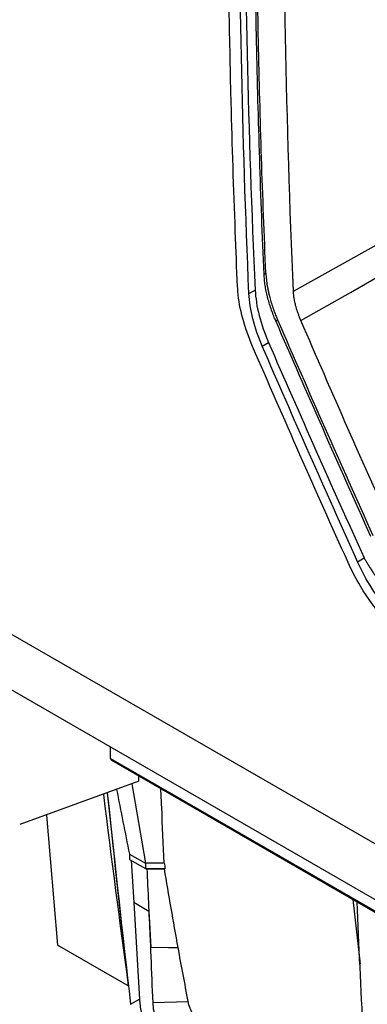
# Model space of a CAD drawing. Header units: millimetres. Extents: x -1263 to 1500, y -1080 to 1468.
# Tile 134 of 166: x 1021 to 1047, y 931 to 1004. Entities that reach past the tile are written whole.
import ezdxf

# ---------------------------------------------------------------- set-up
doc = ezdxf.new("R2010")
doc.units = ezdxf.units.MM

msp = doc.modelspace()

# ---------------------------------------------------------------- linework, layer by layer
at = {"color": 7, "linetype": 'Continuous', "lineweight": 25}
for p, q in [((1041.524, 983.9), (1048.164, 987.601)), ((1039.332, 985.164), (1039.467, 985.239)), ((1038.205, 983.727), (1038.67, 983.986)), ((1039.187, 979.803), (1039.658, 980.072)), ((1004.938, 967.272), (1117.343, 902.382)), ((1046.297, 963.704), (1046.794, 963.988)), ((1080.814, 919.304), (1018.211, 955.444)), ((1027.888, 949.015), (1027.892, 949.856)), ((1027.949, 948.879), (1073.183, 922.766)), ((1029.994, 947.317), (1030.001, 947.695)), ((1029.994, 947.317), (1021.11, 944.086)), ((1029.47, 947.127), (1030.482, 941.189)), ((1029.292, 941.876), (1030.482, 941.189)), ((1029.292, 941.876), (1029.309, 941.472)), ((1029.309, 941.472), (1030.48, 940.796)), ((1029.422, 941.407), (1029.621, 938.25)), ((1030.482, 941.189), (1030.48, 940.796)), ((1030.48, 940.796), (1031.954, 940.797)), ((1030.617, 940.778), (1031.896, 940.779)), ((1030.62, 940.795), (1031.867, 940.796)), ((1030.62, 940.796), (1030.62, 940.795)), ((1031.867, 940.796), (1031.896, 940.779)), ((1029.621, 938.25), (1030.038, 931.045)), ((1030.75, 937.598), (1029.621, 938.25)), ((1045.953, 938.486), (1046.486, 933.66)), ((1030.75, 937.598), (1030.886, 934.917)), ((1029.209, 932.033), (1023.937, 935.077)), ((1029.374, 930.661), (1030.038, 931.045)), ((1031.025, 930.805), (1033.673, 930.878))]:
    msp.add_line(p, q, dxfattribs=at)
at = {"color": 250, "linetype": 'Continuous', "lineweight": 25}
msp.add_line((1027.888, 949.015), (1073.182, 922.868), dxfattribs=at)
at = {"color": 7, "linetype": 'Continuous', "lineweight": 25, "flags": 128}
for points in [[(1042.078, 981.703), (1045.767, 983.804), (1048.664, 985.455)], [(1023.109, 944.791), (1023.111, 944.773), (1023.376, 941.535), (1023.652, 938.303), (1023.937, 935.077)], [(1031.892, 941.189), (1031.102, 941.189), (1030.482, 941.189)], [(1030.886, 934.917), (1032.206, 934.902), (1032.923, 934.894)]]:
    msp.add_lwpolyline(points, dxfattribs=at)
at = {"color": 7, "linetype": 'Continuous', "lineweight": 25}
for centre, major_axis, ratio, start_param, end_param in [((1028.1, 949.138), (0.152, 0.259), 0.572347, 2.363914, 3.145903), ((1938.571, 1567.273), (591.534, 1158.616), 0.608462, 2.409283, 2.423058), ((2714.348, 2056.339), (1092.231, 2139.313), 0.608462, 2.39035, 2.397774), ((2714.912, 2056.013), (1092.834, 2138.979), 0.608658, 2.39051, 2.398644), ((1578.916, 1370.374), (362.001, 708.537), 0.608658, 2.479989, 2.487935), ((1965.066, 1551.977), (682.816, 1106.457), 0.557015, 2.454007, 2.46383), ((1033.919, 929.053), (-2.8, 4.734), 0.570175, 0.835235, 1.040503)]:
    msp.add_ellipse(centre, major_axis=major_axis, ratio=ratio, start_param=start_param, end_param=end_param, dxfattribs=at)
for points, knots in [([(1041.524, 983.9), (1040.426, 1009.041), (1040.574, 1034.972), (1043.361, 1088.093), (1046, 1115.283), (1049.868, 1142.932)], [0, 0, 0, 0, 0.5, 0.5, 1, 1, 1, 1]), ([(1037.36, 984.215), (1037.281, 985.61), (1037.24, 986.987), (1037.065, 991.57), (1036.963, 994.774), (1036.396, 1017.127), (1036.617, 1036.622), (1037.536, 1056.469)], [0, 0, 0, 0, 0.017155, 0.017155, 0.0566366, 0.0566366, 0.2916997, 0.2916997, 0.2916997, 0.2916997]), ([(1038.699, 1056.154), (1038.152, 1043.823), (1037.877, 1031.634), (1037.867, 1007.566), (1038.133, 995.693), (1038.67, 983.986)], [0, 0, 0, 0, 0.5, 0.5, 1, 1, 1, 1]), ([(1039.332, 985.164), (1039.081, 990.896), (1038.896, 996.668), (1038.654, 1008.291), (1038.598, 1014.143), (1038.625, 1031.807), (1038.902, 1043.732), (1039.437, 1055.792)], [0, 0, 0, 0, 0.25, 0.25, 0.5, 0.5, 1, 1, 1, 1]), ([(1039.467, 985.239), (1039.218, 990.972), (1039.034, 996.745), (1038.795, 1008.369), (1038.74, 1014.222), (1038.77, 1031.888), (1039.049, 1043.814), (1039.587, 1055.876)], [0, 0, 0, 0, 0.25, 0.25, 0.5, 0.5, 1, 1, 1, 1]), ([(1040.204, 981.684), (1040.167, 981.771), (1040.104, 981.92), (1039.982, 982.22), (1039.85, 982.584), (1039.708, 983.031), (1039.586, 983.474), (1039.486, 983.91), (1039.41, 984.339), (1039.356, 984.759), (1039.34, 985.029), (1039.332, 985.164)], [0, 0, 0, 0, 0.072426, 0.125043, 0.249903, 0.375725, 0.499999, 0.625185, 0.74988, 0.874635, 1, 1, 1, 1]), ([(1039.467, 985.239), (1039.471, 985.162), (1039.479, 985.009), (1039.501, 984.773), (1039.53, 984.534), (1039.567, 984.293), (1039.612, 984.048), (1039.664, 983.799), (1039.738, 983.487), (1039.843, 983.107), (1039.985, 982.66), (1040.117, 982.296), (1040.239, 981.997), (1040.302, 981.847), (1040.338, 981.76)], [0, 0, 0, 0, 0.071725, 0.143183, 0.214478, 0.28571, 0.356983, 0.4284, 0.500063, 0.624216, 0.750145, 0.874976, 0.927503, 1, 1, 1, 1]), ([(1038.48, 979.762), (1037.871, 981.169), (1037.448, 982.714), (1037.366, 984.1), (1037.36, 984.215)], [0.29169974, 0.29169974, 0.29169974, 0.29169974, 0.30729811, 0.30872326, 0.30872326, 0.30872326, 0.30872326]), ([(1039.187, 979.803), (1038.902, 980.481), (1038.663, 981.16), (1038.327, 982.489), (1038.232, 983.123), (1038.205, 983.727)], [0, 0, 0, 0, 0.5, 0.5, 1, 1, 1, 1]), ([(1038.67, 983.986), (1038.698, 983.383), (1038.795, 982.743), (1039.134, 981.418), (1039.373, 980.747), (1039.658, 980.072)], [0, 0, 0, 0, 0.5, 0.5, 1, 1, 1, 1]), ([(1042.078, 981.703), (1042.045, 981.784), (1041.98, 981.944), (1041.892, 982.18), (1041.813, 982.406), (1041.745, 982.624), (1041.671, 982.888), (1041.602, 983.198), (1041.546, 983.555), (1041.531, 983.784), (1041.524, 983.9)], [0, 0, 0, 0, 0.107548, 0.211274, 0.311356, 0.407992, 0.501404, 0.664706, 0.830431, 1, 1, 1, 1]), ([(1045.593, 963.656), (1043.185, 969.002), (1040.812, 974.371), (1038.48, 979.762), (1038.48, 979.762), (1038.48, 979.762)], [0.30872326, 0.30872326, 0.30872326, 0.30872326, 0.3684656, 0.3684656, 0.36846592, 0.36846592, 0.36846592, 0.36846592]), ([(1051.911, 956.288), (1051.269, 956.664), (1050.051, 957.528), (1048.161, 959.439), (1047.061, 960.981), (1046.18, 962.453), (1045.867, 963.048), (1045.593, 963.656)], [0.36846592, 0.36846592, 0.36846592, 0.36846592, 0.37745678, 0.38568751, 0.39610547, 0.39610547, 0.40290911, 0.40290911, 0.40290911, 0.40290911]), ([(1051.852, 957.218), (1051.311, 957.541), (1050.775, 957.918), (1049.981, 958.593), (1049.717, 958.839), (1049.204, 959.355), (1048.955, 959.625), (1048.473, 960.189), (1048.24, 960.483), (1047.789, 961.093), (1047.571, 961.41), (1046.96, 962.369), (1046.602, 963.026), (1046.297, 963.704)], [0, 0, 0, 0, 0.25, 0.25, 0.375, 0.375, 0.5, 0.5, 0.625, 0.625, 0.75, 0.75, 1, 1, 1, 1]), ([(1046.823, 963.924), (1046.873, 963.84), (1046.972, 963.671), (1047.125, 963.42), (1047.283, 963.171), (1047.444, 962.925), (1047.776, 962.437), (1048.3, 961.726), (1049.052, 960.837), (1049.777, 960.088), (1050.457, 959.466), (1050.975, 959.044), (1051.39, 958.735), (1051.69, 958.525), (1052.002, 958.324), (1052.212, 958.198), (1052.33, 958.126)], [0, 0, 0, 0, 0.034534, 0.069005, 0.103442, 0.137874, 0.172334, 0.310381, 0.447792, 0.586559, 0.690086, 0.793187, 0.845367, 0.896155, 0.941231, 1, 1, 1, 1]), ([(1031.892, 941.189), (1031.826, 942.582), (1031.738, 944.43), (1031.656, 946.293), (1031.636, 946.751)], [0, 0, 0, 0, 0.7538907, 1, 1, 1, 1]), ([(1030.886, 934.917), (1030.873, 935.2), (1030.783, 937.154), (1030.694, 939.108), (1030.617, 940.778)], [0, 0, 0, 0, 0.14492, 1, 1, 1, 1]), ([(1031.025, 930.805), (1031.042, 930.383), (1031.129, 929.923), (1031.431, 928.994), (1031.646, 928.525), (1032.173, 927.648), (1032.485, 927.239), (1033.159, 926.54), (1033.522, 926.251), (1033.884, 926.042)], [0, 0, 0, 0, 0.25, 0.25, 0.5, 0.5, 0.75, 0.75, 1, 1, 1, 1]), ([(1034.766, 928.942), (1034.631, 929.07), (1034.501, 929.216), (1034.26, 929.527), (1034.152, 929.691), (1033.959, 930.033), (1033.878, 930.204), (1033.749, 930.547), (1033.701, 930.716), (1033.673, 930.878)], [0, 0, 0, 0, 0.25, 0.25, 0.5, 0.5, 0.75, 0.75, 1, 1, 1, 1])]:
    msp.add_open_spline(points, degree=3, knots=knots, dxfattribs=at)
for points in [[(1038.205, 983.727), (1037.184, 1007.121), (1037.24, 1031.268), (1038.384, 1055.979)], [(1040.204, 981.684), (1040.248, 981.709), (1040.293, 981.735), (1040.338, 981.76)], [(1047.303, 965.589), (1044.902, 970.932), (1042.537, 976.297), (1040.204, 981.684)], [(1040.338, 981.76), (1042.67, 976.373), (1045.035, 971.007), (1047.434, 965.664)], [(1049.147, 965.626), (1046.757, 970.963), (1044.401, 976.322), (1042.078, 981.703)], [(1039.658, 980.072), (1042.004, 974.688), (1044.382, 969.327), (1046.794, 963.988)], [(1046.297, 963.704), (1043.893, 969.048), (1041.524, 974.415), (1039.187, 979.803)], [(1046.794, 963.988), (1046.804, 963.967), (1046.813, 963.946), (1046.823, 963.924)], [(1031.892, 941.189), (1031.913, 941.059), (1031.933, 940.928), (1031.954, 940.797)], [(1032.923, 934.894), (1032.572, 936.854), (1032.229, 938.816), (1031.896, 940.779)], [(1030.75, 937.598), (1030.842, 935.333), (1030.934, 933.069), (1031.025, 930.805)], [(1033.673, 930.878), (1033.419, 932.216), (1033.169, 933.555), (1032.923, 934.894)]]:
    msp.add_open_spline(points, degree=3, dxfattribs=at)

doc.saveas('drawing.dxf')
